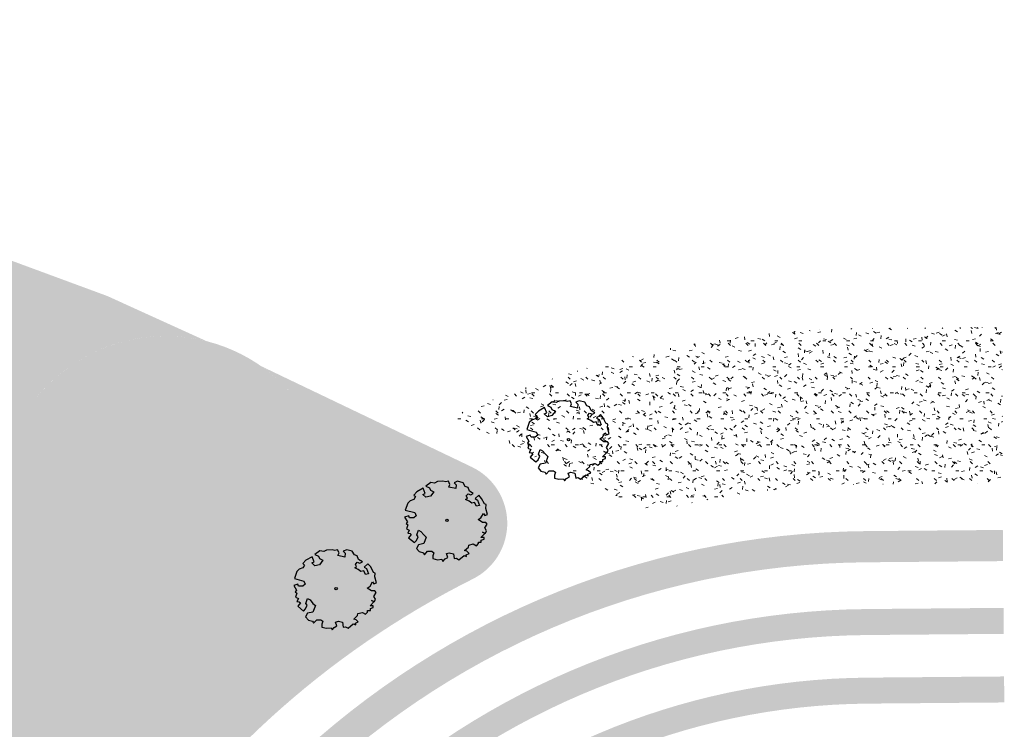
# Model space of a CAD drawing. Header units: metres. Extents: x 232632 to 233536, y 552897 to 554400.
# Tile 16 of 17: x 233289 to 233384, y 554220 to 554288. Entities that reach past the tile are written whole.
import ezdxf

# ---------------------------------------------------------------- set-up
doc = ezdxf.new("R2010")
doc.units = ezdxf.units.M
doc.layers.add('N-WE-GR-BOOM-S', color=7, linetype='Continuous', lineweight=25, true_color=0x165700)
doc.layers.add('N-WE-GR-WATER_WATERPARTIJEN-A', color=7, linetype='Continuous', lineweight=9, true_color=0xcde6ee)
for name, color, linetype, lineweight in [('N-WE-GR-GRAS-A', 62, 'Continuous', 9), ('N-WE-GR-GRAS_TALUD-A', 62, 'Continuous', 9), ('N-WE-GR-RIET_DOOR-DERDEN-A', 251, 'Continuous', 9)]:
    doc.layers.add(name, color=color, linetype=linetype, lineweight=lineweight)
pattern_1 = [(0, (0, 0), (2.5, 2.5), [0.3, -2]), (45, (1, 0.5), (-0.2828427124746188, 4.666904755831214), [0.3, -2]), (29.99999999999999, (0.2, 0.3), (0.5686533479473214, 3.215063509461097), [0.3, -2]), (15, (0.8, 1.2), (0.9640675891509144, 1.811235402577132), [0.3, -2]), (135, (0.4, 5), (-0.07071067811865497, -1.626345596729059), [0.3, -2]), (150, (3, 1), (0.5392304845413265, -1.466025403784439), [0.3, -2]), (165, (0.6000000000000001, 0.1), (0.358630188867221, -1.752536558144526), [0.3, -2]), (85, (1, 1), (-2.18169349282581, 2.600041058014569), [0.3, -2]), (99.99999999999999, (0, 0), (-2.780294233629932, 1.946782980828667), [0.3, -2])]

# ---------------------------------------------------------------- blocks, each defined once
blk = doc.blocks.new('SGR-BOOM_06')
at = {"linetype": 'Continuous', "flags": 128}
blk.add_lwpolyline([(2.697926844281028, 3.519936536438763), (2.530031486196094, 3.938911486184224), (2.197017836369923, 4.064448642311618), (1.94450365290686, 4.524361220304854), (1.273022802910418, 4.692183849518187), (0.8554126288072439, 4.524288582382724), (1.107912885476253, 4.273186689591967), (1.064270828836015, 3.811889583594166), (0.2276521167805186, 3.979701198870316), (0.3518243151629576, 4.315444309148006), (0.1839317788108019, 4.692111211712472), (-0.1504327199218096, 4.608837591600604), (-0.4861730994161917, 4.692066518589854), (-1.154910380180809, 4.649713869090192), (-1.490634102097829, 4.483188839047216), (-1.95193375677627, 4.56504461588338), (-2.538756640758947, 4.105076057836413), (-2.119756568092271, 3.896293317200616), (-1.994180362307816, 3.643818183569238), (-1.575180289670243, 3.435035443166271), (-1.994130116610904, 2.890461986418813), (-2.538667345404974, 2.766231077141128), (-2.915367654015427, 3.099211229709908), (-2.619546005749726, 3.216664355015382), (-2.873110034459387, 3.855299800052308), (-3.627802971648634, 3.434898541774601), (-4.004453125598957, 3.015887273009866), (-3.794266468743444, 2.84803387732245), (-4.004419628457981, 2.513649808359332), (-4.424759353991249, 2.345754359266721), (-4.716801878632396, 2.05367287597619), (-5.01017267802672, 1.214316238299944), (-3.88011881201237, 0.9209648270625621), (-3.712226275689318, 0.5442979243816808), (-4.004271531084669, 0.2931597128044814), (-4.506508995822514, 0.2931262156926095), (-4.602327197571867, 0.5555981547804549), (-5.093368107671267, 0.3763383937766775), (-4.757596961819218, -0.1681847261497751), (-4.925450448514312, -0.3770066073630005), (-4.716628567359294, -0.544860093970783), (-4.88446521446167, -1.006165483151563), (-4.532341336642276, -1.182198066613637), (-4.716561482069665, -1.550699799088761), (-4.424496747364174, -1.591623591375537), (-4.292786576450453, -1.70719043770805), (-4.61907625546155, -2.106831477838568), (-3.920821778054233, -2.682045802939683), (-3.668355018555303, -2.430910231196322), (-3.459575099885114, -1.969602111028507), (-3.627456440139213, -1.760802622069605), (-3.418684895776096, -1.173935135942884), (-3.123882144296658, -1.341782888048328), (-2.788119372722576, -1.760746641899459), (-2.496040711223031, -2.010481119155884), (-2.788049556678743, -2.807529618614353), (-3.418567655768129, -2.931766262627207), (-3.668290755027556, -3.394441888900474), (-3.332530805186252, -3.771097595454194), (-2.831649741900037, -3.896623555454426), (-2.768861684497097, -4.022178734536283), (-2.70607362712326, -4.147733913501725), (-2.328058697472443, -3.728722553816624), (-1.825821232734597, -3.728689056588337), (-1.574691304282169, -3.89653972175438), (-1.698860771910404, -4.27322610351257), (-1.6988383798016, -4.608960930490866), (-1.154284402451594, -4.735848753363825), (-0.6097418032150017, -4.692139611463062), (-0.4855303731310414, -4.944614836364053), (-0.2330665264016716, -4.64980644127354), (0.1012924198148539, -4.483281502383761), (-0.05880460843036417, -4.006538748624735), (0.2691206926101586, -3.89641674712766), (0.7727313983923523, -4.023307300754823), (0.8560217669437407, -4.608790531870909), (1.149445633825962, -4.565098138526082), (1.441519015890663, -4.735675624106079), (2.070647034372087, -4.232031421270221), (2.365446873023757, -4.356206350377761), (2.321760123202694, -4.14739857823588), (2.657483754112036, -3.979508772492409), (2.406348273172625, -3.728406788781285), (2.112915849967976, -3.643810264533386), (2.574182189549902, -3.226158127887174), (2.615108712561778, -2.975036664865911), (3.159645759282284, -2.848076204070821), (3.537702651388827, -3.058226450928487), (3.787439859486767, -2.807091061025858), (3.770391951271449, -2.632754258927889), (4.123163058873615, -2.632730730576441), (4.123146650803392, -2.386717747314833), (4.458873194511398, -2.262500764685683), (4.458859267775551, -2.05369007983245), (4.082181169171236, -2.05371520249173), (4.543444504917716, -1.591025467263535), (4.250006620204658, -1.424542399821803), (4.626693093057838, -1.550076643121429), (4.752232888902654, -1.256641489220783), (4.54339981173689, -0.9209205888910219), (4.835431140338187, -0.4609716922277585), (4.667549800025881, -0.2521722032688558), (4.249928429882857, -0.2522000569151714), (3.746303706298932, 0.08486595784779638), (4.082024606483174, 0.2936990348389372), (4.375415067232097, 0.8382641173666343), (4.543299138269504, 0.5885213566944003), (4.876296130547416, 0.7127381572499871), (4.667437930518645, 1.425137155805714), (4.711079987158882, 1.886434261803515), (4.499534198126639, 1.969671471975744), (4.163754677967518, 2.639753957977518), (3.828442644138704, 3.012677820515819), (3.373874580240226, 2.603955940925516), (3.662895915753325, 2.430909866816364), (3.914056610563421, 1.801765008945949), (3.537384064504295, 1.718488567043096), (3.327180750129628, 2.136095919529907), (2.991451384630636, 2.054186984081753), (2.657064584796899, 2.305283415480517), (2.238064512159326, 2.514066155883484), (2.446864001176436, 2.681947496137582), (2.321287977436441, 2.931693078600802), (2.530081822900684, 3.184190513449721), (2.865825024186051, 3.05865353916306), (3.159240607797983, 3.226540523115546)], close=True, dxfattribs=at)
blk.add_circle((0, 0), 0.15)

msp = doc.modelspace()

# ---------------------------------------------------------------- hatches: boundary and pattern name
at = {"layer": 'N-WE-GR-GRAS-A'}
h = msp.add_hatch(dxfattribs=at)
h.set_pattern_fill('AGR-GRAS_01', color=256, scale=0.1, pattern_type=2)
h.set_pattern_definition(pattern_1)
edge = h.paths.add_edge_path(flags=16)
edge.add_line((233219.7241105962, 554225.796331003), (233225.8735775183, 554226.4176398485))
edge.add_arc((233221.3500505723, 554271.1897037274), 45.00000000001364, 275.7692776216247, 323.0467514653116)
edge.add_line((233257.310734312, 554244.1373614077), (233272.3822019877, 554264.171866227))
edge.add_arc((233268.386570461, 554267.1776820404), 5.000000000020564, 323.0467514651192, 428.7861889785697)
edge.add_line((233270.1958169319, 554271.838865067), (233236.2497121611, 554285.015105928))
edge.add_arc((233218.1572474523, 554238.4032756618), 50.00000000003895, 68.78618897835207, 102.8278778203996)
edge.add_arc((233273.1165877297, 553997.0424754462), 297.5390170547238, 102.8278778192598, 112.7912193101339)
edge.add_arc((233159.7944894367, 554266.7407856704), 5.00000000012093, 112.7912193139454, 227.878759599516)
edge.add_line((233156.4409812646, 554263.032149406), (233185.0190101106, 554237.1906684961))
edge.add_arc((233215.2005836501, 554270.5683948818), 45.00000000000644, 227.8787596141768, 275.7692776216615)
edge = h.paths.add_edge_path(flags=16)
edge.add_line((233265.0154478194, 554124.2750273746), (233265.04628, 554131.591374))
edge.add_line((233265.04628, 554131.591374), (233265.085629, 554138.695749))
edge.add_line((233265.085629, 554138.695749), (233268.0837874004, 554159.7139254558))
edge.add_arc((233270.8373790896, 554159.321136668), 2.781465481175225, -8.161214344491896, 171.8817547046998, ccw=False)
edge.add_line((233273.5906754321, 554158.9262829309), (233270.605482, 554138.110671))
edge.add_line((233270.605482, 554138.110671), (233269.808261, 554128.702453))
edge.add_line((233269.808261, 554128.702453), (233269.6223091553, 554124.2553538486))
edge.add_arc((233267.3188937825, 554124.2687722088), 2.303454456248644, 179.8444097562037, 359.66623183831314, ccw=False)
edge = h.paths.add_edge_path(flags=16)
edge.add_line((233264.319271, 554091.1663579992), (233264.7438779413, 554105.9740938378))
edge.add_arc((233266.799191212, 554105.9420024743), 2.055563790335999, -2.3943817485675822, 179.1054646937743, ccw=False)
edge.add_line((233268.8529603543, 554105.8561257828), (233268.637795, 554100.7103759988))
edge.add_line((233268.637795, 554100.7103759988), (233267.396651, 554040.8298510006))
edge.add_line((233267.396651, 554040.8298510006), (233266.8175893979, 554027.5728252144))
edge.add_arc((233264.5238367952, 554027.7719576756), 2.302380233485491, 179.853250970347, 355.03829895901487, ccw=False)
edge.add_line((233262.2214641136, 554027.7778546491), (233262.244008, 554032.6021530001))
edge.add_line((233262.244008, 554032.6021530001), (233262.9672720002, 554056.9513980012))
edge.add_line((233262.9672720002, 554056.9513980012), (233263.4644989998, 554068.0249959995))
edge.add_line((233263.4644989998, 554068.0249959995), (233264.319271, 554091.1663579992))
edge = h.paths.add_edge_path(flags=16)
edge.add_ellipse((233281.8770218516, 554258.8969512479), major_axis=(0, 7), ratio=0.7857142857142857, start_angle=0, end_angle=360)
edge = h.paths.add_edge_path(flags=16)
edge.add_line((233265.8167705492, 554008.26063195), (233265.199978, 554000.543654))
edge.add_line((233265.199978, 554000.543654), (233259.934266, 553999.910543))
edge.add_line((233259.934266, 553999.910543), (233259.9115924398, 554002.7978487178))
edge.add_line((233259.9115924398, 554002.7978487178), (233262.060596, 554002.624581))
edge.add_line((233262.060596, 554002.624581), (233262.1057638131, 554008.422038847))
edge.add_arc((233263.9641478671, 554008.4075670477), 1.858440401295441, -4.534746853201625, 179.5538294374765, ccw=False)
h.paths.add_polyline_path([(233266.4050103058, 554011.8318106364), (233266.2598833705, 554012.0209416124), (233266.2014011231, 554012.1416885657), (233266.1278164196, 554012.1425937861), (233266.1162986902, 554011.1426821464), (233266.1887929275, 554011.1417680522), (233266.2503011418, 554011.2610020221), (233266.4001849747, 554011.4491272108), (233267.1201277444, 554011.4400493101), (233267.1249188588, 554011.8200191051)], flags=16)
edge = h.paths.add_edge_path()
edge.add_line((233332.3571783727, 554245.3782355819), (233312.1032826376, 554255.0749620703))
edge.add_arc((233302.9164339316, 554241.9752746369), 16.00000000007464, 41.266456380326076, 54.957909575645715, ccw=False)
edge.add_arc((233304.194239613, 554243.0965295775), 14.29999999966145, -48.00634883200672, 41.266456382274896, ccw=False)
edge.add_arc((233384.5745467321, 554153.8052591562), 105.8412699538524, 131.9936511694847, 159.0086121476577)
edge.add_arc((233257.6966984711, 554202.5042695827), 30.06157360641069, 278.6031253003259, 338.97827670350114, ccw=False)
edge.add_arc((233247.356060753, 554296.8972093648), 125.0000000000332, 261.7345288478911, 276.8170941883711, ccw=False)
edge.add_line((233229.3860801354, 554173.1956338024), (233199.7867597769, 554177.4954918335))
edge.add_arc((233221.350736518, 554325.9373825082), 149.9999999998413, 238.701490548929, 261.7345288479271, ccw=False)
edge.add_arc((233135.619987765, 554184.9425485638), 15.01304538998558, 58.67028313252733, 154.528238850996)
edge.add_arc((233162.6959544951, 554172.0542013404), 44.99999992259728, 154.539560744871, 195.806002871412)
edge.add_arc((233071.2879557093, 554146.1780010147), 50.00000000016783, -30.78552529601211, 15.806002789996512, ccw=False)
edge.add_arc((233096.2015433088, 554131.3350514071), 20.99999999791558, 231.1110991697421, 329.214474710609, ccw=False)
edge.add_arc((233057.9049938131, 554083.8547997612), 39.99999999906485, 51.11109917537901, 88.17286742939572)
edge.add_arc((233058.8296319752, 554112.8400553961), 10.9999999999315, 88.17286742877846, 159.0444786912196)
edge.add_arc((233085.9115240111, 554102.4684053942), 40.00000000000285, 159.0444786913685, 202.7059028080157)
edge.add_arc((233025.9491327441, 554077.3783349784), 24.99999999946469, -33.5954666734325, 22.705902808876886, ccw=False)
edge.add_arc((233038.4436080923, 554069.0784502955), 10.00000000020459, 261.0210373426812, 326.40453332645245, ccw=False)
edge.add_line((233036.8828900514, 554059.2009931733), (233035.0369017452, 554059.4926742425))
edge.add_arc((233063.400732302, 554057.9857629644), 28.40383187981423, 176.9588536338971, 230.5415420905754)
edge.add_line((233045.349569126, 554036.055574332), (233045.8941803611, 554035.9710824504))
edge.add_line((233045.8941803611, 554035.9710824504), (233047.9328177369, 554049.1412886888))
edge.add_arc((233048.2002019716, 554050.7780277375), 1.658435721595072, 81.73391077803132, 260.72189049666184, ccw=False)
edge.add_line((233048.438636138, 554052.4192340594), (233261.910553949, 554021.3864908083))
edge.add_arc((233261.3565518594, 554016.4468603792), 4.97060027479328, -1.8933007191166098, 83.6007587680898, ccw=False)
edge.add_line((233266.3244386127, 554016.282640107), (233266.2613651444, 554014.838637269))
edge.add_arc((233264.2131596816, 554014.9566620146), 2.051603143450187, 178.2958017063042, 356.7020642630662, ccw=False)
edge.add_line((233262.1624639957, 554015.0176756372), (233262.1565401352, 554014.9451672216))
edge.add_line((233262.1565401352, 554014.9451672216), (233262.1688804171, 554016.5298342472))
edge.add_arc((233260.1513434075, 554016.5223728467), 2.017550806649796, 0.2118944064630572, 86.79371450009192)
edge.add_line((233260.2641871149, 554018.5367654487), (233255.1633048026, 554019.271984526))
edge.add_line((233255.1633048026, 554019.271984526), (233255.2103938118, 554017.3243378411))
edge.add_line((233255.2103938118, 554017.3243378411), (233258.9745992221, 554017.0183728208))
edge.add_line((233258.9745992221, 554017.0183728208), (233259.1288204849, 554003.7262907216))
edge.add_line((233259.1288204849, 554003.7262907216), (233258.0302984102, 553987.6338222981))
edge.add_line((233258.0302984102, 553987.6338222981), (233230.8600276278, 553991.8011277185))
edge.add_line((233230.8600276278, 553991.8011277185), (233229.4440927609, 553985.3305666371))
edge.add_line((233229.4440927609, 553985.3305666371), (233255.2058874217, 553979.693226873))
edge.add_line((233255.2058874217, 553979.693226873), (233259.3370282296, 553982.8378801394))
edge.add_line((233259.3370282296, 553982.8378801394), (233259.7568168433, 553996.4347248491))
edge.add_line((233259.7568168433, 553996.4347248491), (233266.861427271, 553996.3451414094))
edge.add_line((233266.861427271, 553996.3451414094), (233270.5826750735, 554109.9784070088))
edge.add_line((233270.5826750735, 554109.9784070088), (233257.5526583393, 554110.1427050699))
edge.add_line((233257.5526583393, 554110.1427050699), (233246.2447110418, 554028.736664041))
edge.add_line((233246.2447110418, 554028.736664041), (233053.2702530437, 554056.769832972))
edge.add_line((233053.2702530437, 554056.769832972), (233061.03328444, 554110.2089136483))
edge.add_line((233061.03328444, 554110.2089136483), (233120.4100407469, 554101.583323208))
edge.add_line((233120.4100407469, 554101.583323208), (233132.131474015, 554182.2712125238))
edge.add_line((233132.131474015, 554182.2712125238), (233265.7291756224, 554162.8636334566))
edge.add_line((233265.7291756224, 554162.8636334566), (233259.517233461, 554119.7687004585))
edge.add_line((233259.517233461, 554119.7687004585), (233263.6117644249, 554119.7174332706))
edge.add_arc((233263.9373955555, 554158.8910798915), 39.17500000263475, 269.5237395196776, 280.2291284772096)
edge.add_line((233270.8942906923, 554120.3387487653), (233271.2414054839, 554130.1077814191))
edge.add_arc((233287.2319551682, 554129.5852538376), 15.99908479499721, 98.70504607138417, 178.1283960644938, ccw=False)
edge.add_line((233284.8105276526, 554145.4000381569), (233284.9794255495, 554158.7948549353))
edge.add_arc((233370.9725897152, 554157.7105501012), 86.00000000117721, 116.60712289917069, 179.2775844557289, ccw=False)
edge.add_arc((233329.766254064, 554239.9664788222), 5.999999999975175, 296.6314042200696, 424.4168369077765)
edge = h.paths.add_edge_path()
edge.add_line((233139.9265157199, 554267.0462402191), (233142.1035778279, 554262.5449617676))
edge.add_arc((233273.6759082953, 553995.1003755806), 298.0568483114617, 115.8109262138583, 116.19539118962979, ccw=False)
edge.add_arc((233146.0781416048, 554258.9206293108), 4.99999999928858, 47.87875961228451, 115.81092622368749, ccw=False)
edge.add_line((233149.4316497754, 554262.6292655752), (233162.3590637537, 554250.9397427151))
edge.add_line((233162.3590637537, 554250.9397427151), (233165.7125719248, 554254.6483789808))
edge.add_line((233165.7125719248, 554254.6483789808), (233156.4409812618, 554263.0321494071))
edge.add_arc((233159.7944894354, 554266.74078567), 5.000000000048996, 112.7912193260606, 227.8787595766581, ccw=False)
edge.add_arc((233273.1165877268, 553997.0424754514), 297.5390170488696, 102.82787781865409, 112.79121931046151, ccw=False)
edge.add_arc((233218.1572474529, 554238.4032756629), 49.99999999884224, 68.78618897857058, 102.82787781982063, ccw=False)
edge.add_line((233236.2497121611, 554285.0151059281), (233270.1958169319, 554271.838865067))
edge.add_arc((233268.3865704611, 554267.1776820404), 4.999999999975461, -36.95324853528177, 68.78618897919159, ccw=False)
edge.add_line((233272.3822019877, 554264.171866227), (233264.8676624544, 554254.1827874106))
edge.add_line((233264.8676624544, 554254.1827874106), (233268.863293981, 554251.176971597))
edge.add_line((233268.863293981, 554251.176971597), (233279.0797799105, 554264.7577482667))
edge.add_arc((233283.075411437, 554261.7519324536), 4.999999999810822, 69.73105716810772, 143.0467514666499, ccw=False)
edge.add_line((233284.8075475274, 554266.4423167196), (233297.3017637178, 554261.8282634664))
edge.add_line((233297.3017637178, 554261.8282634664), (233306.8424620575, 554257.486119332))
edge.add_arc((233302.9164339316, 554241.975274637), 15.99999999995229, 75.79589996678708, 141.1908131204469)
edge.add_arc((233281.8771337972, 554258.8966343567), 10.99971416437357, 257.7184386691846, 321.1917339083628, ccw=False)
edge.add_arc((233275.3896240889, 554229.0948763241), 19.49999999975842, 77.71923815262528, 142.0827291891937)
edge.add_arc((233221.3500505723, 554271.1897037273), 48.99999999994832, 275.7692776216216, 322.0827291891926, ccw=False)
edge.add_line((233226.2756688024, 554222.437900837), (233220.1262018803, 554221.8165919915))
edge.add_arc((233215.2005836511, 554270.5683948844), 49.0000000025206, 227.8787596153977, 275.76927762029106, ccw=False)
edge.add_line((233182.3362035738, 554234.223759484), (233173.1163843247, 554242.5607159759))
edge.add_arc((233139.581232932, 554205.4744163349), 50.00000000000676, 47.87865196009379, 122.6463245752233)
edge.add_arc((233273.1165877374, 553997.0424754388), 297.5390170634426, 122.6463245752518, 156.894042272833)
edge.add_arc((233055.184653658, 554090.0251080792), 60.59999987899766, 156.8940426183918, 194.0182891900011)
edge.add_arc((233011.7188670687, 554079.1731319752), 15.79999999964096, 194.0182888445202, 261.0210373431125)
edge.add_line((233009.2529325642, 554063.5667497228), (233018.2277933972, 554062.1486491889))
edge.add_arc((232990.2988175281, 554051.6694925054), 29.83019305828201, -22.473086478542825, 20.566459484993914, ccw=False)
edge.add_line((233017.8636815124, 554040.2669186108), (232996.524644, 554043.825085))
edge.add_line((232996.524644, 554043.825085), (232976.3708982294, 554047.0979216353))
edge.add_line((232976.3708982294, 554047.0979216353), (232977.167, 554052.15))
edge.add_line((232977.167, 554052.15), (232977.814, 554055.807))
edge.add_line((232977.814, 554055.807), (232978.528, 554059.451))
edge.add_line((232978.528, 554059.451), (232979.31, 554063.081))
edge.add_line((232979.31, 554063.081), (232980.16, 554066.696))
edge.add_line((232980.16, 554066.696), (232981.076, 554070.294))
edge.add_line((232981.076, 554070.294), (232982.059, 554073.874))
edge.add_line((232982.059, 554073.874), (232983.113, 554077.449))
edge.add_line((232983.113, 554077.449), (232984.423, 554082.056))
edge.add_line((232984.423, 554082.056), (232985.804, 554086.639))
edge.add_line((232985.804, 554086.639), (232987.259, 554091.201))
edge.add_line((232987.259, 554091.201), (232988.784, 554095.738))
edge.add_line((232988.784, 554095.738), (232990.383, 554100.252))
edge.add_line((232990.383, 554100.252), (232992.053, 554104.74))
edge.add_line((232992.053, 554104.74), (232993.791, 554109.2))
edge.add_line((232993.791, 554109.2), (232995.601, 554113.633))
edge.add_line((232995.601, 554113.633), (232997.481, 554118.036))
edge.add_line((232997.481, 554118.036), (232999.429, 554122.409))
edge.add_line((232999.429, 554122.409), (233001.448, 554126.751))
edge.add_line((233001.448, 554126.751), (233003.534, 554131.06))
edge.add_line((233003.534, 554131.06), (233005.688, 554135.4941652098))
edge.add_line((233005.688, 554135.4941652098), (233010.197, 554143.783))
edge.add_line((233010.197, 554143.783), (233012.552, 554147.952))
edge.add_line((233012.552, 554147.952), (233014.972, 554152.083))
edge.add_line((233014.972, 554152.083), (233017.461, 554156.182))
edge.add_line((233017.461, 554156.182), (233019.836, 554160.079))
edge.add_line((233019.836, 554160.079), (233022.27, 554163.941))
edge.add_line((233022.27, 554163.941), (233024.763, 554167.766))
edge.add_line((233024.763, 554167.766), (233027.312, 554171.551))
edge.add_line((233027.312, 554171.551), (233029.919, 554175.298))
edge.add_line((233029.919, 554175.298), (233032.583, 554179.005))
edge.add_line((233032.583, 554179.005), (233035.302, 554182.671))
edge.add_line((233035.302, 554182.671), (233038.077, 554186.295))
edge.add_line((233038.077, 554186.295), (233040.912, 554189.883))
edge.add_line((233040.912, 554189.883), (233045.779, 554195.943))
edge.add_line((233045.779, 554195.943), (233048.291, 554198.909))
edge.add_line((233048.291, 554198.909), (233050.853, 554201.831))
edge.add_line((233050.853, 554201.831), (233053.466, 554204.707))
edge.add_line((233053.466, 554204.707), (233056.129, 554207.538))
edge.add_line((233056.129, 554207.538), (233058.841, 554210.322))
edge.add_line((233058.841, 554210.322), (233061.6, 554213.059))
edge.add_line((233061.6, 554213.059), (233067.266, 554218.393))
edge.add_line((233067.266, 554218.393), (233071.401, 554221.986))
edge.add_line((233071.401, 554221.986), (233075.595, 554225.535))
edge.add_line((233075.595, 554225.535), (233079.836, 554229.03))
edge.add_line((233079.836, 554229.03), (233084.122, 554232.468))
edge.add_line((233084.122, 554232.468), (233088.452, 554235.85))
edge.add_line((233088.452, 554235.85), (233092.825, 554239.174))
edge.add_line((233092.825, 554239.174), (233097.243, 554242.441))
edge.add_line((233097.243, 554242.441), (233101.691, 554245.643))
edge.add_line((233101.691, 554245.643), (233105.745, 554248.4087540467))
edge.add_line((233105.745, 554248.4087540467), (233113.981, 554253.459))
edge.add_line((233113.981, 554253.459), (233118.162, 554255.928))
edge.add_line((233118.162, 554255.928), (233122.383, 554258.329))
edge.add_line((233122.383, 554258.329), (233126.642, 554260.661))
edge.add_line((233126.642, 554260.661), (233130.94, 554262.922))
edge.add_line((233130.94, 554262.922), (233135.273, 554265.112))
edge.add_line((233135.273, 554265.112), (233139.649, 554267.234))
edge.add_line((233139.649, 554267.234), (233139.9265157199, 554267.0462402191))
h = msp.add_hatch(dxfattribs=at)
h.set_pattern_fill('AGR-GRAS_01', color=256, scale=0.1, pattern_type=2)
h.set_pattern_definition(pattern_1)
edge = h.paths.add_edge_path()
edge.add_arc((233370.9725897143, 554157.7105501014), 101.0000000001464, 90.49026060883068, 113.690024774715, ccw=False)
edge.add_line((233370.1083774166, 554258.7068526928), (233383.3948392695, 554258.8193819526))
edge.add_line((233383.3948392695, 554258.8193819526), (233383.3948392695, 554243.8199614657))
edge.add_line((233383.3948392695, 554243.8199614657), (233370.2367257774, 554243.7074018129))
edge.add_arc((233370.9725897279, 554157.7105498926), 86.00000020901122, 90.49026061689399, 103.0189583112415)
edge.add_arc((233350.247438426, 554247.3457446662), 6.000000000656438, 244.41683089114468, 283.0189013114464, ccw=False)
edge.add_line((233347.6565135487, 554241.9339881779), (233330.3919660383, 554250.1995385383))
h = msp.add_hatch(dxfattribs=at)
h.set_pattern_fill('AGR-GRAS_01', color=256, scale=0.1, pattern_type=2)
h.set_pattern_definition(pattern_1)
edge = h.paths.add_edge_path()
edge.add_line((233383.4516491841, 554236.3202056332), (233370.3008999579, 554236.2076763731))
edge.add_arc((233370.972589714, 554157.7105501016), 78.50000000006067, 90.49026060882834, 179.277584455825)
edge.add_line((233292.478829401, 554158.7002934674), (233292.2268815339, 554138.7190173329))
edge.add_line((233292.2268815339, 554138.7190173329), (233289.2271199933, 554138.7568419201))
edge.add_line((233289.2271199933, 554138.7568419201), (233289.4790678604, 554158.7381180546))
edge.add_arc((233370.972589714, 554157.7105501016), 81.50000000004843, 90.4902606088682, 179.277584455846, ccw=False)
edge.add_line((233370.2752302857, 554239.2075665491), (233383.4259795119, 554239.320095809))
edge.add_line((233383.4259795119, 554239.320095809), (233383.4516491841, 554236.3202056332))
h = msp.add_hatch(dxfattribs=at)
h.set_pattern_fill('AGR-GRAS_01', color=256, scale=0.1, pattern_type=2)
h.set_pattern_definition(pattern_1)
edge = h.paths.add_edge_path()
edge.add_line((233296.8295337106, 554146.8317029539), (233305.9438564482, 554147.9102293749))
edge.add_line((233305.9438564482, 554147.9102293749), (233306.0777483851, 554158.5288220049))
edge.add_arc((233370.9725897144, 554157.7105501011), 64.90000000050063, 90.49026060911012, 179.2775844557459, ccw=False)
edge.add_line((233370.4172691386, 554222.6081742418), (233383.5680183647, 554222.7207035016))
edge.add_line((233383.5680183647, 554222.7207035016), (233383.5466269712, 554225.2206119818))
edge.add_line((233383.5466269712, 554225.2206119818), (233370.3958777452, 554225.1080827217))
edge.add_arc((233370.9725897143, 554157.710550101), 67.40000000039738, 90.49026060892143, 179.277584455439)
edge.add_line((233303.5779471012, 554158.5603424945), (233303.4819173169, 554150.9444906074))
edge.add_arc((233301.4319664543, 554150.9613114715), 2.050019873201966, 179.5298702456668, 359.52987024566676, ccw=False)
edge.add_line((233299.3820155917, 554150.9781323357), (233299.4782729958, 554158.6120360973))
edge.add_arc((233370.972589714, 554157.7105501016), 71.50000000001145, 90.49026060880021, 179.2775844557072, ccw=False)
edge.add_line((233370.3607958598, 554229.207932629), (233383.5115450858, 554229.320461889))
edge.add_line((233383.5115450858, 554229.320461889), (233383.4901536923, 554231.8203703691))
edge.add_line((233383.4901536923, 554231.8203703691), (233370.3394044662, 554231.7078411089))
edge.add_arc((233370.972589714, 554157.7105501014), 74.0000000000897, 90.49026060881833, 179.2775844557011)
edge.add_line((233296.9784717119, 554158.6435565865), (233296.8295337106, 554146.8317029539))
at = {"layer": 'N-WE-GR-GRAS_TALUD-A'}
h = msp.add_hatch(dxfattribs=at)
h.set_pattern_fill('AGR-GRAS_01', color=256, scale=0.1, pattern_type=2)
h.set_pattern_definition(pattern_1)
edge = h.paths.add_edge_path()
edge.add_arc((233038.4436080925, 554069.0784502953), 10.00000000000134, 261.0210373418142, 326.4045333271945)
edge.add_arc((233025.9491327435, 554077.3783349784), 24.99999999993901, 326.4045333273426, 382.7059028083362)
edge.add_arc((233085.9115240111, 554102.4684053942), 40.00000000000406, 159.0444786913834, 202.7059028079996, ccw=False)
edge.add_arc((233058.8296319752, 554112.8400553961), 10.99999999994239, 88.17286742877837, 159.0444786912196, ccw=False)
edge.add_arc((233057.9049938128, 554083.8547997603), 40.00000000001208, 51.11109917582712, 88.17286742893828, ccw=False)
edge.add_arc((233096.2015433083, 554131.3350514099), 20.9999999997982, 231.1110991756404, 329.2144747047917)
edge.add_arc((233071.2879557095, 554146.1780010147), 50.00000000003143, 329.2144747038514, 375.806002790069)
edge.add_arc((233162.6959544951, 554172.0542013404), 44.99999992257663, 154.5395607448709, 195.806002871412, ccw=False)
edge.add_arc((233135.6199877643, 554184.9425485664), 15.01304538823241, 58.67028312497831, 154.5282388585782, ccw=False)
edge.add_arc((233221.3507365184, 554325.9373825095), 150.0000000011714, 238.7014905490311, 261.7345288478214)
edge.add_line((233199.7867597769, 554177.4954918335), (233229.3860801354, 554173.1956338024))
edge.add_arc((233247.356060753, 554296.897209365), 125.0000000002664, 261.7345288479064, 276.8170941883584)
edge.add_arc((233257.6966984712, 554202.5042695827), 30.06157360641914, 278.6031253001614, 338.9782767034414)
edge.add_arc((233384.5745467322, 554153.805259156), 105.8412699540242, 131.9936511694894, 159.0086121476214, ccw=False)
edge.add_arc((233304.1942396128, 554243.0965295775), 14.29999999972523, 311.9936511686, 401.2664563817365)
edge.add_arc((233302.9164339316, 554241.9752746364), 16.00000000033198, 41.26645638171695, 141.1908131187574)
edge.add_arc((233281.8771337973, 554258.8966343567), 10.99971416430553, 257.71843866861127, 321.19173390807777, ccw=False)
edge.add_arc((233275.3896240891, 554229.0948763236), 19.50000000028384, 77.71923815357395, 142.0827291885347)
edge.add_arc((233221.3500505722, 554271.1897037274), 49.00000000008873, 275.76927762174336, 322.082729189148, ccw=False)
edge.add_line((233226.2756688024, 554222.437900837), (233220.1262018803, 554221.8165919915))
edge.add_arc((233215.2005836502, 554270.5683948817), 48.99999999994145, 227.8787596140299, 275.7692776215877, ccw=False)
edge.add_line((233182.3362035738, 554234.223759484), (233173.1163843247, 554242.5607159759))
edge.add_arc((233139.5812329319, 554205.4744163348), 50.00000000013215, 47.87865196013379, 122.6463245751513)
edge.add_arc((233273.116587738, 553997.0424754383), 297.5390170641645, 122.6463245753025, 156.8940422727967)
edge.add_arc((233055.1846536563, 554090.0251080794), 60.59999987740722, 156.8940426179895, 194.0182891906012)
edge.add_arc((233011.718867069, 554079.1731319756), 15.80000000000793, 194.0182888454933, 261.0210373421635)
edge.add_line((233009.2529325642, 554063.5667497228), (233020.5495989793, 554061.7817851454))
edge.add_arc((233016.7511776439, 554061.6733124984), 3.799969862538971, 1.635768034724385, 81.02103734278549)
edge.add_line((233017.3442457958, 554065.4267164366), (233012.6508588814, 554066.1683094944))
edge.add_arc((233014.6329707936, 554078.7126800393), 12.70000000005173, 195.5871466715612, 261.02103734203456, ccw=False)
edge.add_arc((233055.1846536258, 554090.0251076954), 54.80000000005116, 156.8940422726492, 195.5871466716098, ccw=False)
edge.add_arc((233273.116587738, 553997.0424754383), 291.7390170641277, 122.59573304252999, 156.8940422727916, ccw=False)
edge.add_arc((233140.1962944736, 554204.9182512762), 45.00000000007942, 47.87875961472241, 122.59573304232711, ccw=False)
edge.add_line((233170.3778680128, 554238.2959776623), (233178.9826954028, 554230.5151232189))
edge.add_arc((233215.2032849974, 554270.573045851), 54.00526156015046, 227.8799433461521, 275.4374507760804)
edge.add_line((233220.3207712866, 554216.8107950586), (233227.0863276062, 554217.4943502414))
edge.add_arc((233221.3463213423, 554271.1940694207), 54.0056248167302, 276.1012256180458, 322.0815065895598)
edge.add_arc((233275.3894510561, 554229.0953542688), 14.49956978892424, 77.72030790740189, 142.0837989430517, ccw=False)
edge.add_arc((233281.8770302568, 554258.8969283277), 15.99997940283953, 257.7173357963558, 322.6069692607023)
edge.add_arc((233303.7254417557, 554242.1967552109), 11.50000000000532, 141.276523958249, 142.6069223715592, ccw=False)
edge.add_arc((233304.1044036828, 554243.0522569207), 11.29675562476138, 41.134715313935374, 145.8689780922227, ccw=False)
edge.add_arc((233304.1942372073, 554243.0965297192), 11.20000171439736, -48.00635749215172, 41.26644772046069, ccw=False)
edge.add_arc((233384.5716456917, 554153.8072540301), 108.9378463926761, 131.9932209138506, 159.0081818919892)
edge.add_arc((233257.6966984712, 554202.5042695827), 26.96157360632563, 278.70366306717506, 338.97827670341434, ccw=False)
edge.add_arc((233247.3560607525, 554296.897209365), 121.9000000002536, 261.7345288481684, 276.79390685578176, ccw=False)
edge.add_line((233229.8317356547, 554176.2634328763), (233200.2324178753, 554180.5632905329))
edge.add_arc((233221.3493001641, 554325.9333923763), 146.8958448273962, 238.7018222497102, 261.73486054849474, ccw=False)
edge.add_arc((233135.620107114, 554184.9421483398), 18.11332520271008, 58.67124023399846, 154.5291959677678)
edge.add_arc((233162.6959544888, 554172.054201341), 48.09999991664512, 154.5395607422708, 195.806002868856)
edge.add_arc((233071.2879557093, 554146.1780010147), 46.90000000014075, -30.785525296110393, 15.806002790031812, ccw=False)
edge.add_arc((233096.2015433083, 554131.3350514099), 17.89999999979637, 231.1110991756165, 329.2144747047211, ccw=False)
edge.add_arc((233057.9049938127, 554083.8547997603), 43.10000000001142, 51.11109917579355, 88.1728674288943)
edge.add_arc((233058.8296319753, 554112.840055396), 14.10000000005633, 88.17286742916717, 159.0444786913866)
edge.add_arc((233085.911524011, 554102.4684053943), 43.09999999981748, 159.0444786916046, 202.7059028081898)
edge.add_arc((233025.9491327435, 554077.3783349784), 21.90000000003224, -33.595466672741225, 22.705902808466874, ccw=False)
edge.add_arc((233038.4436080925, 554069.0784502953), 6.899999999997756, 261.02103734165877, 326.404533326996, ccw=False)
edge.add_arc((233036.7736616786, 554058.5095982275), 3.799969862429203, 81.02129969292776, 160.4063066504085)
edge.add_line((233033.1937314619, 554059.7839100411), (233036.8828900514, 554059.2009931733))
h = msp.add_hatch(dxfattribs=at)
h.set_pattern_fill('AGR-GRAS_01', color=256, scale=0.1, pattern_type=2)
h.set_pattern_definition(pattern_1)
edge = h.paths.add_edge_path()
edge.add_arc((233036.7736616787, 554058.5095982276), 3.799969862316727, 81.02129969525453, 160.4063066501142, ccw=False)
edge.add_arc((233038.4436080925, 554069.0784502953), 6.900000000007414, 261.0210373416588, 326.404533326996)
edge.add_arc((233025.9491327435, 554077.3783349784), 21.89999999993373, 326.4045333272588, 382.7059028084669)
edge.add_arc((233085.911524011, 554102.4684053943), 43.09999999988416, 159.0444786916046, 202.7059028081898, ccw=False)
edge.add_arc((233058.8296319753, 554112.840055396), 14.10000000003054, 88.17286742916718, 159.0444786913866, ccw=False)
edge.add_arc((233057.9049938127, 554083.8547997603), 43.10000000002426, 51.11109917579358, 88.17286742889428, ccw=False)
edge.add_arc((233096.2015433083, 554131.3350514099), 17.89999999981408, 231.1110991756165, 329.2144747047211)
edge.add_arc((233071.2879557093, 554146.1780010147), 46.90000000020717, 329.2144747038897, 375.8060027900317)
edge.add_arc((233162.6959544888, 554172.054201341), 48.09999991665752, 154.5395607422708, 195.8060028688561, ccw=False)
edge.add_arc((233135.620107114, 554184.9421483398), 18.11332520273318, 58.67124023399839, 154.5291959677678, ccw=False)
edge.add_arc((233221.3493001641, 554325.9333923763), 146.8958448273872, 238.7018222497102, 261.7348605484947)
edge.add_line((233200.2324178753, 554180.5632905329), (233229.8317356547, 554176.2634328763))
edge.add_arc((233247.3560607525, 554296.897209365), 121.9000000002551, 261.7345288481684, 276.7939068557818)
edge.add_arc((233257.6966984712, 554202.5042695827), 26.96157360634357, 278.7036630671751, 338.9782767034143)
edge.add_arc((233384.5716456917, 554153.8072540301), 108.9378463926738, 131.9932209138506, 159.0081818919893, ccw=False)
edge.add_arc((233304.1942372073, 554243.0965297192), 11.20000171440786, 311.9936425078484, 401.2664477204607)
edge.add_arc((233304.1044037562, 554243.0522566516), 11.29675574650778, 41.13471658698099, 41.14372412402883)
edge.add_line((233312.6115556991, 554250.484958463), (233314.9428403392, 554252.5282623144))
edge.add_arc((233304.1942396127, 554243.0965295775), 14.29999999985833, -48.00634883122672, 41.266456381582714, ccw=False)
edge.add_arc((233384.5745467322, 554153.805259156), 105.8412699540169, 131.9936511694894, 159.0086121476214)
edge.add_arc((233257.6966984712, 554202.5042695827), 30.06157360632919, 278.6031253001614, 338.97827670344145, ccw=False)
edge.add_arc((233247.356060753, 554296.897209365), 125.0000000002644, 261.7345288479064, 276.8170941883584, ccw=False)
edge.add_line((233229.3860801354, 554173.1956338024), (233199.7867597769, 554177.4954918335))
edge.add_arc((233221.3507365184, 554325.9373825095), 150.0000000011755, 238.7014905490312, 261.73452884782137, ccw=False)
edge.add_arc((233135.6199877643, 554184.9425485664), 15.01304538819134, 58.67028312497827, 154.5282388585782)
edge.add_arc((233162.6959544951, 554172.0542013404), 44.99999992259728, 154.539560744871, 195.806002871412)
edge.add_arc((233071.2879557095, 554146.1780010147), 49.99999999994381, -30.78552529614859, 15.806002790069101, ccw=False)
edge.add_arc((233096.2015433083, 554131.3350514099), 20.99999999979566, 231.1110991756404, 329.21447470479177, ccw=False)
edge.add_arc((233057.9049938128, 554083.8547997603), 40.00000000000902, 51.11109917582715, 88.17286742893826)
edge.add_arc((233058.8296319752, 554112.8400553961), 10.9999999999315, 88.17286742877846, 159.0444786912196)
edge.add_arc((233085.9115240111, 554102.4684053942), 40.00000000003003, 159.0444786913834, 202.7059028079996)
edge.add_arc((233025.9491327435, 554077.3783349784), 25.0000000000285, -33.59546667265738, 22.70590280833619, ccw=False)
edge.add_arc((233038.4436080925, 554069.0784502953), 9.999999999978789, 261.0210373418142, 326.40453332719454, ccw=False)
edge.add_line((233036.8828900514, 554059.2009931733), (233033.1937314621, 554059.7839100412))
at = {"layer": 'N-WE-GR-RIET_DOOR-DERDEN-A'}
h = msp.add_hatch(dxfattribs=at)
h.set_pattern_fill('AGR-RIETLAND-SO', color=256, scale=0.3, angle=270, pattern_type=2)
h.set_pattern_definition([(270, (233143.9060522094, 554203.2756642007), (1.5, -0.8660250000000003), [0.34641, -1.38564]), (329.9999999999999, (233143.9060522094, 554203.1024592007), (1.499999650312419, 0.8660256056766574), [0.34641, -1.38564]), (0, (233143.9060522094, 554203.1024592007), (1.5, 0.8660249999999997), [0.6, -2.4]), (29.99999999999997, (233143.9060522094, 554203.1024592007), (-3.496875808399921e-07, 1.732050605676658), [0.34641, -1.38564])])
edge = h.paths.add_edge_path()
edge.add_arc((233304.1044037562, 554243.0522568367), 11.2967556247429, 41.13471587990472, 41.143723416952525, ccw=False)
edge.add_arc((233304.1942372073, 554243.0965297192), 11.20000171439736, -48.00635749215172, 41.26644772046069, ccw=False)
edge.add_arc((233384.5716456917, 554153.8072540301), 108.9378463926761, 131.9932209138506, 159.0081818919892)
edge.add_arc((233257.6966984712, 554202.5042695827), 26.96157360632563, 278.70366306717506, 338.97827670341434, ccw=False)
edge.add_arc((233247.3560607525, 554296.897209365), 121.9000000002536, 261.7345288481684, 276.79390685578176, ccw=False)
edge.add_line((233229.8317356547, 554176.2634328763), (233200.2324178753, 554180.5632905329))
edge.add_arc((233221.3493001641, 554325.9333923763), 146.8958448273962, 238.7018222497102, 261.73486054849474, ccw=False)
edge.add_arc((233135.620107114, 554184.9421483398), 18.11332520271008, 58.67124023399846, 154.5291959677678)
edge.add_arc((233162.6959544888, 554172.054201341), 48.09999991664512, 154.5395607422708, 195.806002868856)
edge.add_arc((233071.2879557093, 554146.1780010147), 46.90000000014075, -30.785525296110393, 15.806002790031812, ccw=False)
edge.add_arc((233096.2015433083, 554131.3350514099), 17.89999999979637, 231.1110991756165, 329.2144747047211, ccw=False)
edge.add_arc((233057.9049938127, 554083.8547997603), 43.10000000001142, 51.11109917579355, 88.1728674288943)
edge.add_arc((233058.8296319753, 554112.840055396), 14.10000000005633, 88.17286742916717, 159.0444786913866)
edge.add_arc((233085.911524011, 554102.4684053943), 43.09999999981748, 159.0444786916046, 202.7059028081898)
edge.add_arc((233025.9491327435, 554077.3783349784), 21.90000000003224, -33.595466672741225, 22.705902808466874, ccw=False)
edge.add_arc((233038.4436080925, 554069.0784502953), 6.899999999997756, 261.02103734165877, 326.404533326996, ccw=False)
edge.add_arc((233036.7736616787, 554058.5095982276), 3.799969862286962, 81.02129969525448, 160.4063066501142)
edge.add_line((233033.1937314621, 554059.7839100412), (233031.6128390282, 554060.0337038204))
edge.add_line((233031.6128390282, 554060.0337038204), (233031.8157323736, 554061.3177732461))
edge.add_arc((233037.0507846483, 554060.4905926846), 5.300000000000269, 103.05287440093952, 171.0210373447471, ccw=False)
edge.add_arc((233033.7759576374, 554074.6159425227), 9.199999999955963, 283.0528744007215, 340.5600714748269)
edge.add_arc((233025.9491327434, 554077.3783349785), 17.50000000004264, 340.5600714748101, 382.7059028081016)
edge.add_arc((233085.911524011, 554102.4684053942), 47.49999999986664, 159.0444786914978, 202.7059028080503, ccw=False)
edge.add_arc((233058.8296319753, 554112.8400553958), 18.50000000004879, 88.17286742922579, 159.0444786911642, ccw=False)
edge.add_arc((233057.9049938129, 554083.8547997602), 47.50000000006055, 51.111099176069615, 88.17286742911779, ccw=False)
edge.add_arc((233096.2015433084, 554131.3350514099), 13.49999999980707, 231.111099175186, 329.2144747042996)
edge.add_arc((233071.2879557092, 554146.1780010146), 42.50000000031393, 329.214474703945, 375.8060027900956)
edge.add_arc((233162.6959544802, 554172.0542013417), 52.49999990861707, 154.5395607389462, 195.8060028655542, ccw=False)
edge.add_arc((233135.6202586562, 554184.9416401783), 22.51368048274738, 58.67226420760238, 154.5302199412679, ccw=False)
edge.add_arc((233221.3473128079, 554325.9278713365), 142.4900954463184, 238.7022926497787, 261.7353309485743)
edge.add_line((233200.8649328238, 554184.9175901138), (233230.4642789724, 554180.6177283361))
edge.add_arc((233247.3560607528, 554296.8972093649), 117.5000000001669, 261.7345288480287, 276.7568821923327)
edge.add_arc((233257.6966984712, 554202.5042695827), 22.56157360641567, 278.8833244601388, 338.9782767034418)
edge.add_arc((233384.5676022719, 554153.8100344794), 113.3330746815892, 132.613172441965, 159.0076009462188, ccw=False)
edge.add_arc((233303.2320933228, 554242.2209546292), 6.800000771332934, 312.6130462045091, 401.5072113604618)
edge.add_line((233308.3244256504, 554246.7274124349), (233312.6115556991, 554250.484958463))
at = {"layer": 'N-WE-GR-WATER_WATERPARTIJEN-A'}
h = msp.add_hatch(color=256, dxfattribs=at)
h.dxf.hatch_style = 1
edge = h.paths.add_edge_path()
edge.add_line((233033.1937314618, 554059.783910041), (233020.5495989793, 554061.7817851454))
edge.add_arc((233016.7511776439, 554061.6733124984), 3.799969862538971, 1.635768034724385, 81.02103734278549)
edge.add_line((233017.3442457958, 554065.4267164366), (233012.6508588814, 554066.1683094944))
edge.add_arc((233014.6329707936, 554078.7126800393), 12.70000000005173, 195.5871466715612, 261.02103734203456, ccw=False)
edge.add_arc((233055.1846536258, 554090.0251076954), 54.80000000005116, 156.8940422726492, 195.5871466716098, ccw=False)
edge.add_arc((233273.116587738, 553997.0424754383), 291.7390170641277, 122.59573304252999, 156.8940422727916, ccw=False)
edge.add_arc((233140.1962944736, 554204.9182512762), 45.00000000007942, 47.87875961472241, 122.59573304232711, ccw=False)
edge.add_line((233170.3778680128, 554238.2959776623), (233178.9826954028, 554230.5151232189))
edge.add_arc((233215.2032849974, 554270.573045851), 54.00526156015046, 227.8799433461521, 275.4374507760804)
edge.add_line((233220.3207712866, 554216.8107950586), (233227.0863276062, 554217.4943502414))
edge.add_arc((233221.3463213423, 554271.1940694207), 54.0056248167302, 276.1012256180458, 322.0815065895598)
edge.add_arc((233275.3894510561, 554229.0953542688), 14.49956978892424, 77.72030790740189, 142.0837989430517, ccw=False)
edge.add_arc((233281.8770302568, 554258.8969283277), 15.99997940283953, 257.7173357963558, 322.6069692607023)
edge.add_arc((233303.7254417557, 554242.1967552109), 11.50000000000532, 141.276523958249, 142.6069223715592, ccw=False)
edge.add_arc((233304.1044036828, 554243.0522569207), 11.29675562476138, 41.134715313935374, 145.8689780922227, ccw=False)
edge.add_arc((233304.1942372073, 554243.0965297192), 11.20000171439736, -48.00635749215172, 41.26644772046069, ccw=False)
edge.add_arc((233384.5716456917, 554153.8072540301), 108.9378463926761, 131.9932209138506, 159.0081818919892)
edge.add_arc((233257.6966984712, 554202.5042695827), 26.96157360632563, 278.70366306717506, 338.97827670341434, ccw=False)
edge.add_arc((233247.3560607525, 554296.897209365), 121.9000000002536, 261.7345288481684, 276.79390685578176, ccw=False)
edge.add_line((233229.8317356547, 554176.2634328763), (233200.2324178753, 554180.5632905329))
edge.add_arc((233221.3493001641, 554325.9333923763), 146.8958448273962, 238.7018222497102, 261.73486054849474, ccw=False)
edge.add_arc((233135.620107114, 554184.9421483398), 18.11332520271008, 58.67124023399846, 154.5291959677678)
edge.add_arc((233162.6959544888, 554172.054201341), 48.09999991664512, 154.5395607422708, 195.806002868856)
edge.add_arc((233071.2879557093, 554146.1780010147), 46.90000000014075, -30.785525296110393, 15.806002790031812, ccw=False)
edge.add_arc((233096.2015433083, 554131.3350514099), 17.89999999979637, 231.1110991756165, 329.2144747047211, ccw=False)
edge.add_arc((233057.9049938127, 554083.8547997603), 43.10000000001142, 51.11109917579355, 88.1728674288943)
edge.add_arc((233058.8296319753, 554112.840055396), 14.10000000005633, 88.17286742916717, 159.0444786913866)
edge.add_arc((233085.911524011, 554102.4684053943), 43.09999999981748, 159.0444786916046, 202.7059028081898)
edge.add_arc((233025.9491327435, 554077.3783349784), 21.90000000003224, -33.595466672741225, 22.705902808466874, ccw=False)
edge.add_arc((233038.4436080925, 554069.0784502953), 6.899999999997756, 261.02103734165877, 326.404533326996, ccw=False)
edge.add_arc((233036.7736616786, 554058.5095982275), 3.799969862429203, 81.02129969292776, 160.4063066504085)

# ---------------------------------------------------------------- block references
at = {"layer": 'N-WE-GR-BOOM-S', "xscale": 0.8, "yscale": 0.8}
for p in [(233341.6610789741, 554248.0038088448, -12.56353027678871), (233329.9679946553, 554240.2462603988, -12.56353027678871), (233319.3039127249, 554233.6638230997)]:
    msp.add_blockref('SGR-BOOM_06', p, dxfattribs=at)

doc.saveas('drawing.dxf')
